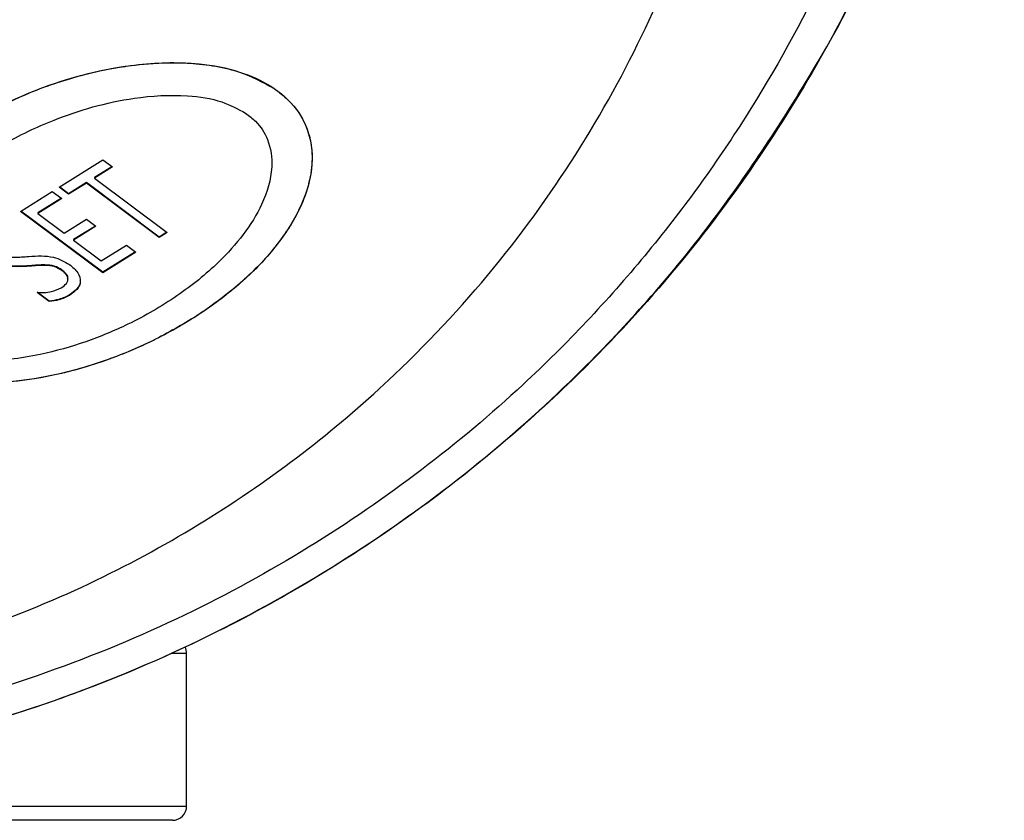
# Model space of a CAD drawing. Header units: millimetres. Extents: x 108 to 474, y 7 to 277.
# Tile 4 of 8: x 135 to 148, y 66 to 77. Entities that reach past the tile are written whole.
import ezdxf

# ---------------------------------------------------------------- set-up
doc = ezdxf.new("R2010")
doc.units = ezdxf.units.MM

msp = doc.modelspace()

# ---------------------------------------------------------------- linework, layer by layer
at = {"color": 7, "linetype": 'Continuous', "lineweight": 25}
for p, q in [((135.092, 75.077), (135.708, 75.46)), ((135.708, 75.46), (135.841, 75.361)), ((135.835, 75.365), (135.589, 75.211)), ((135.841, 75.361), (135.589, 75.204)), ((135.476, 75.141), (135.225, 74.985)), ((136.501, 74.375), (135.476, 75.141)), ((135.476, 75.141), (135.476, 75.133)), ((135.589, 75.211), (135.589, 75.204)), ((135.589, 75.204), (136.614, 74.438)), ((134.546, 74.736), (134.995, 75.016)), ((134.995, 75.016), (135.128, 74.917)), ((135.225, 74.978), (135.092, 75.077)), ((135.225, 74.985), (135.098, 75.08)), ((135.476, 75.133), (135.225, 74.978)), ((136.501, 74.368), (135.476, 75.133)), ((135.123, 74.921), (134.792, 74.714)), ((135.128, 74.917), (134.792, 74.707)), ((135.225, 74.985), (135.225, 74.978)), ((135.704, 73.871), (134.546, 74.736)), ((135.704, 73.879), (134.552, 74.74)), ((134.792, 74.714), (134.792, 74.707)), ((134.792, 74.707), (135.163, 74.43)), ((135.163, 74.43), (135.475, 74.625)), ((135.475, 74.625), (135.607, 74.526)), ((135.602, 74.53), (135.295, 74.339)), ((135.607, 74.526), (135.295, 74.331)), ((135.295, 74.339), (135.295, 74.331)), ((135.295, 74.331), (135.685, 74.04)), ((136.608, 74.442), (136.501, 74.375)), ((136.614, 74.438), (136.501, 74.368)), ((136.501, 74.375), (136.501, 74.368)), ((135.685, 74.04), (136.041, 74.262)), ((136.041, 74.262), (136.173, 74.163)), ((136.168, 74.167), (135.704, 73.879)), ((136.173, 74.163), (135.704, 73.871)), ((134.681, 73.971), (134.681, 73.964)), ((135.131, 73.911), (135.131, 73.904)), ((135.216, 73.78), (135.216, 73.788)), ((135.704, 73.879), (135.704, 73.871)), ((134.952, 73.474), (134.781, 73.601)), ((134.952, 73.467), (134.781, 73.594)), ((135.239, 73.562), (135.239, 73.554)), ((134.952, 73.474), (134.952, 73.467)), ((136.45, 72.937), (136.45, 72.937)), ((136.886, 68.515), (136.678, 68.515)), ((136.886, 66.365), (136.886, 68.515)), ((129.283, 66.365), (136.886, 66.365)), ((136.686, 66.165), (129.262, 66.165))]:
    msp.add_line(p, q, dxfattribs=at)
for centre, start, end in [((136.686, 68.515), 0, 25.7325), ((136.686, 66.365), 270, 0)]:
    msp.add_arc(centre, 0.2, start, end, dxfattribs=at)
for points, knots in [([(128.386, 106.715), (128.93, 106.702), (130.025, 106.676), (131.953, 106.429), (134.14, 105.925), (136.165, 105.176), (137.778, 104.393), (139.036, 103.664), (140.218, 102.86), (141.432, 101.902), (142.635, 100.786), (143.802, 99.495), (144.836, 98.132), (145.875, 96.49), (146.832, 94.564), (147.631, 92.327), (148.158, 90.025), (148.406, 87.706), (148.386, 85.411), (148.108, 83.135), (147.559, 80.862), (146.795, 78.803), (145.891, 76.983), (144.903, 75.384), (143.728, 73.833), (142.488, 72.497), (141.253, 71.38), (140.064, 70.454), (138.761, 69.592), (137.19, 68.723), (135.306, 67.903), (133.106, 67.237), (130.776, 66.798), (129.19, 66.743), (128.386, 66.715)], [0, 0, 0, 0, 0.021391, 0.04307, 0.076808, 0.111496, 0.132596, 0.1537, 0.175365, 0.197034, 0.225156, 0.253284, 0.282116, 0.310951, 0.353098, 0.395253, 0.43878, 0.48231, 0.524113, 0.565916, 0.608911, 0.6519, 0.6839, 0.715895, 0.748722, 0.78154, 0.804498, 0.827452, 0.851002, 0.874547, 0.90579, 0.937667, 0.968419, 1, 1, 1, 1]), ([(128.386, 105.489), (128.386, 105.489), (128.99, 105.489), (130.2, 105.43), (131.95, 105.18), (133.613, 104.783), (135.176, 104.266), (136.773, 103.587), (138.366, 102.725), (139.92, 101.68), (141.467, 100.414), (142.948, 98.912), (144.307, 97.172), (145.468, 95.281), (146.413, 93.253), (147.12, 91.097), (147.563, 88.903), (147.746, 86.705), (147.674, 84.513), (147.351, 82.34), (146.77, 80.191), (145.925, 78.086), (144.801, 76.044), (143.389, 74.094), (141.835, 72.44), (140.221, 71.08), (138.631, 69.986), (136.867, 69.018), (134.932, 68.212), (132.842, 67.596), (130.644, 67.215), (129.138, 67.126), (128.386, 67.126), (128.386, 67.126)], [0, 0, 0, 0, 0.000001, 0.02485, 0.049703, 0.073203, 0.096783, 0.120303, 0.149469, 0.178736, 0.207939, 0.24623, 0.284643, 0.322979, 0.365584, 0.408358, 0.451155, 0.493792, 0.535614, 0.57759, 0.619542, 0.661331, 0.70307, 0.74491, 0.786588, 0.816581, 0.846645, 0.876601, 0.907381, 0.938146, 0.969076, 0.999999, 1, 1, 1, 1]), ([(128.386, 67.9), (129.039, 67.922), (130.345, 67.968), (132.252, 68.317), (134.059, 68.856), (135.732, 69.567), (137.253, 70.417), (138.619, 71.377), (140.006, 72.573), (141.34, 74.027), (142.544, 75.743), (143.602, 77.742), (144.421, 80.028), (144.901, 82.583), (144.974, 84.953), (144.748, 87.111), (144.314, 89.048), (143.642, 90.952), (142.763, 92.729), (141.703, 94.368), (140.482, 95.861), (139.169, 97.133), (137.82, 98.188), (136.492, 99.043), (134.963, 99.832), (133.211, 100.505), (131.443, 100.945), (129.819, 101.173), (128.863, 101.199), (128.386, 101.211)], [0, 0, 0, 0, 0.030156, 0.060325, 0.090672, 0.121041, 0.151162, 0.181398, 0.211567, 0.254386, 0.297365, 0.340252, 0.398276, 0.456501, 0.514569, 0.5587, 0.602988, 0.647248, 0.69134, 0.729901, 0.768534, 0.807044, 0.835136, 0.863284, 0.891335, 0.92362, 0.955872, 0.977938, 1, 1, 1, 1]), ([(128.386, 66.718), (128.386, 66.718), (129.176, 66.718), (130.758, 66.815), (133.075, 67.228), (135.279, 67.899), (137.32, 68.781), (139.171, 69.836), (140.831, 71.023), (142.504, 72.494), (144.112, 74.273), (145.532, 76.368), (146.397, 77.91), (146.71, 78.758), (146.747, 78.857)], [0, 0, 0, 0, 0.000002, 0.088005, 0.17604, 0.265171, 0.35436, 0.441819, 0.529605, 0.617192, 0.739167, 0.861599, 0.983752, 1, 1, 1, 1]), ([(138.117, 76.466), (137.961, 76.552), (137.65, 76.722), (136.959, 76.846), (136.223, 76.825), (135.491, 76.686), (134.787, 76.466), (134.063, 76.139), (133.357, 75.693), (132.758, 75.173), (132.281, 74.565), (132.02, 73.927), (132.041, 73.342), (132.288, 72.89), (132.701, 72.572), (133.284, 72.364), (134.082, 72.283), (134.955, 72.393), (135.777, 72.633), (136.467, 72.929), (137.098, 73.293), (137.654, 73.716), (138.117, 74.187), (138.495, 74.744), (138.691, 75.337), (138.621, 75.893), (138.392, 76.256), (138.187, 76.413), (138.117, 76.466)], [0, 0, 0, 0, 0.028972, 0.057816, 0.102156, 0.135329, 0.168557, 0.215101, 0.261678, 0.308997, 0.356247, 0.409008, 0.449188, 0.479813, 0.510603, 0.538047, 0.574452, 0.62658, 0.665671, 0.704818, 0.745489, 0.786162, 0.82647, 0.866724, 0.917266, 0.954994, 0.984748, 1, 1, 1, 1]), ([(136.034, 76.78), (136.203, 76.8), (136.515, 76.836), (137.08, 76.825), (137.642, 76.723), (138.158, 76.471), (138.489, 76.14), (138.638, 75.776), (138.665, 75.408), (138.597, 75.048), (138.414, 74.619), (138.094, 74.162), (137.656, 73.716), (137.309, 73.462), (137.15, 73.346)], [0, 0, 0, 0, 0.069925, 0.128906, 0.229543, 0.302335, 0.383442, 0.464184, 0.525605, 0.602931, 0.680142, 0.792549, 0.904833, 1, 1, 1, 1]), ([(134.119, 76.147), (134.3, 76.236), (134.7, 76.432), (135.34, 76.646), (135.811, 76.748), (136.029, 76.779), (136.034, 76.78)], [0, 0, 0, 0, 0.312298, 0.6875932, 0.9930393, 1, 1, 1, 1]), ([(137.717, 76.119), (137.609, 76.177), (137.371, 76.306), (136.815, 76.389), (136.191, 76.352), (135.561, 76.215), (134.934, 76.002), (134.288, 75.691), (133.659, 75.268), (133.133, 74.779), (132.766, 74.258), (132.59, 73.751), (132.612, 73.333), (132.791, 73.013), (133.071, 72.802), (133.479, 72.663), (134.078, 72.605), (134.78, 72.693), (135.473, 72.89), (136.127, 73.164), (136.767, 73.534), (137.304, 73.968), (137.698, 74.406), (137.976, 74.854), (138.113, 75.311), (138.062, 75.717), (137.905, 75.975), (137.765, 76.082), (137.717, 76.119)], [0, 0, 0, 0, 0.023964, 0.053323, 0.097683, 0.133661, 0.169704, 0.221339, 0.273007, 0.32547, 0.377812, 0.422115, 0.459597, 0.484451, 0.509482, 0.531404, 0.563897, 0.614743, 0.655578, 0.696479, 0.749988, 0.803496, 0.843193, 0.882833, 0.929235, 0.962868, 0.987123, 1, 1, 1, 1]), ([(136.45, 72.937), (136.443, 72.933), (136.213, 72.819), (135.756, 72.626), (135.085, 72.433), (134.488, 72.335), (133.991, 72.309), (133.463, 72.341), (132.895, 72.474), (132.404, 72.774), (132.101, 73.183), (132.017, 73.609), (132.076, 74.025), (132.211, 74.381), (132.41, 74.721), (132.729, 75.128), (133.21, 75.579), (133.726, 75.933), (134.047, 76.107), (134.119, 76.147)], [0, 0, 0, 0, 0.002802, 0.084473, 0.158869, 0.21809, 0.266234, 0.306091, 0.375065, 0.440636, 0.496344, 0.571177, 0.624417, 0.677582, 0.730706, 0.783805, 0.878212, 0.972574, 1, 1, 1, 1]), ([(134.681, 73.971), (134.565, 73.964), (134.357, 73.951), (134.203, 74.044), (134.135, 74.085)], [0, 0, 0, 0, 0.560215, 1, 1, 1, 1]), ([(134.681, 73.964), (134.565, 73.957), (134.357, 73.944), (134.203, 74.037), (134.135, 74.077)], [0, 0, 0, 0, 0.560215, 1, 1, 1, 1]), ([(134.24, 74.16), (134.272, 74.14), (134.334, 74.1), (134.49, 74.087), (134.596, 74.096), (134.662, 74.101)], [0, 0, 0, 0, 0.2795041, 0.5585119, 1, 1, 1, 1]), ([(134.662, 74.101), (134.783, 74.109), (135, 74.122), (135.166, 74.027), (135.238, 73.986)], [0, 0, 0, 0, 0.5606625, 1, 1, 1, 1]), ([(135.131, 73.911), (135.097, 73.932), (135.029, 73.973), (134.864, 73.988), (134.75, 73.977), (134.681, 73.971)], [0, 0, 0, 0, 0.2790684, 0.5583457, 1, 1, 1, 1]), ([(135.131, 73.904), (135.097, 73.925), (135.029, 73.966), (134.864, 73.981), (134.75, 73.97), (134.681, 73.964)], [0, 0, 0, 0, 0.279068, 0.558346, 1, 1, 1, 1]), ([(135.121, 73.66), (135.148, 73.679), (135.202, 73.717), (135.225, 73.793), (135.189, 73.857), (135.151, 73.888), (135.131, 73.904)], [0, 0, 0, 0, 0.2807262, 0.5584735, 0.7787728, 1, 1, 1, 1]), ([(135.21, 73.788), (135.211, 73.794), (135.221, 73.819), (135.186, 73.864), (135.15, 73.896), (135.131, 73.911)], [0, 0, 0, 0, 0.116604, 0.557374, 1, 1, 1, 1]), ([(135.238, 73.986), (135.281, 73.95), (135.366, 73.879), (135.405, 73.748), (135.349, 73.633), (135.276, 73.581), (135.239, 73.554)], [0, 0, 0, 0, 0.280769, 0.55951, 0.779364, 1, 1, 1, 1]), ([(135.382, 73.768), (135.385, 73.761), (135.398, 73.719), (135.345, 73.64), (135.274, 73.588), (135.239, 73.562)], [0, 0, 0, 0, 0.090418, 0.544402, 1, 1, 1, 1]), ([(134.781, 73.594), (134.85, 73.593), (134.974, 73.592), (135.076, 73.64), (135.121, 73.66)], [0, 0, 0, 0, 0.559361, 1, 1, 1, 1]), ([(135.239, 73.562), (135.191, 73.537), (135.104, 73.493), (134.998, 73.48), (134.952, 73.474)], [0, 0, 0, 0, 0.561049, 1, 1, 1, 1]), ([(135.239, 73.554), (135.191, 73.53), (135.104, 73.485), (134.998, 73.472), (134.952, 73.467)], [0, 0, 0, 0, 0.561049, 1, 1, 1, 1]), ([(137.15, 73.346), (137.12, 73.326), (136.902, 73.178), (136.659, 73.049), (136.45, 72.937)], [0, 0, 0, 0, 0.136293, 1, 1, 1, 1])]:
    msp.add_open_spline(points, degree=3, knots=knots, dxfattribs=at)

doc.saveas('drawing.dxf')
